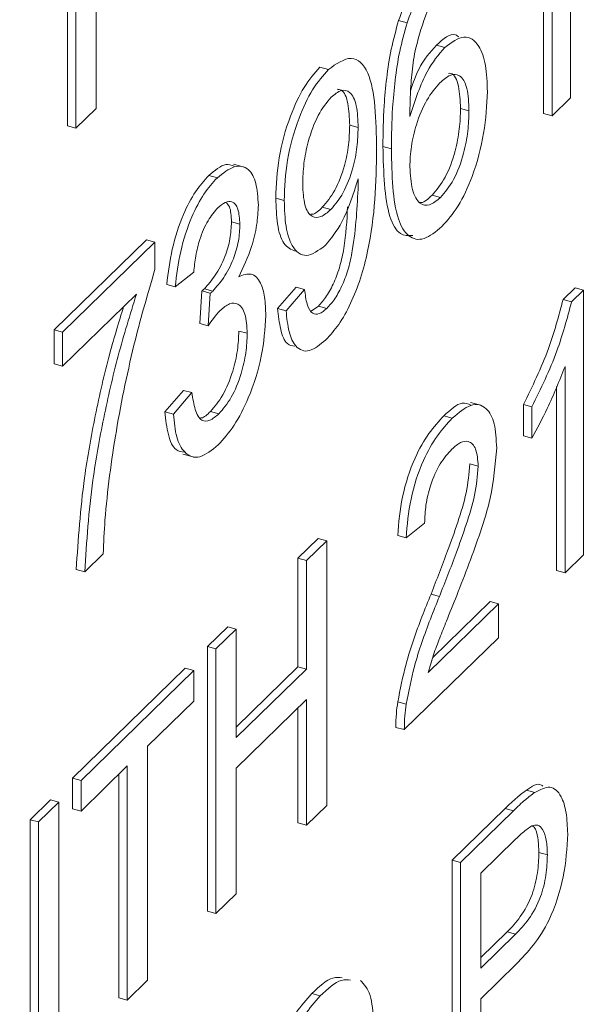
# Paper-space layout 'Sheet1' of a CAD drawing. Header units: millimetres. Extents: x 0 to 864, y 0 to 559.
# Tile 59 of 79: x 651.88 to 654.13, y 467.72 to 471.65. Entities that reach past the tile are written whole.
import ezdxf

# ---------------------------------------------------------------- set-up
doc = ezdxf.new("R2010")
doc.units = ezdxf.units.MM

psp = doc.layouts.new('Sheet1')

# ---------------------------------------------------------------- linework, layer by layer
at = {"color": 7, "linetype": 'Continuous', "lineweight": 15}
for p, q in [((654.0773, 472.3963), (654.0773, 471.3403)), ((652.1845, 472.2319), (652.1845, 471.2978)), ((652.1034, 471.2187), (652.1034, 472.1528)), ((652.0697, 471.2278), (652.0697, 472.1199)), ((654.0036, 471.2683), (654.0036, 472.0912)), ((653.9699, 471.2775), (653.9699, 472.0117)), ((653.425, 471.6396), (653.3913, 471.6488)), ((653.5757, 471.5412), (653.542, 471.5503)), ((653.111, 471.4531), (653.0773, 471.4623)), ((654.0773, 471.3403), (654.0036, 471.2683)), ((652.1845, 471.2978), (652.1034, 471.2187)), ((653.6719, 471.2881), (653.6382, 471.2973)), ((654.0036, 471.2683), (653.9699, 471.2775)), ((653.2296, 471.2214), (653.1959, 471.2305)), ((652.1034, 471.2187), (652.0697, 471.2278)), ((653.3623, 471.1368), (653.3286, 471.146)), ((652.7745, 471.0636), (652.7323, 471.075)), ((652.668, 471.0208), (652.6343, 471.03)), ((652.9348, 470.9306), (652.9011, 470.9398)), ((653.5582, 470.942), (653.5245, 470.9511)), ((653.1204, 470.8937), (653.0867, 470.9029)), ((652.7579, 470.8356), (652.7242, 470.8448)), ((652.0166, 470.4134), (652.3851, 470.7732)), ((652.0502, 470.4043), (652.4188, 470.764)), ((652.4188, 470.764), (652.3851, 470.7732)), ((652.4188, 470.764), (652.4188, 470.6544)), ((652.5736, 470.6443), (652.4999, 470.5859)), ((652.4999, 470.5859), (652.4662, 470.5951)), ((652.5982, 470.4396), (652.6058, 470.5689)), ((652.6395, 470.5597), (652.6058, 470.5689)), ((652.6501, 470.5686), (652.6164, 470.5777)), ((652.9085, 470.4987), (652.9822, 470.5842)), ((652.9421, 470.4896), (653.0159, 470.5751)), ((653.0159, 470.5751), (652.9822, 470.5842)), ((654.0477, 470.5351), (654.0952, 470.5814)), ((654.0814, 470.526), (654.1289, 470.5723)), ((654.1289, 470.5723), (654.0952, 470.5814)), ((654.1289, 470.5723), (654.1289, 469.5163)), ((652.3451, 470.5567), (652.0502, 470.2689)), ((652.6319, 470.4304), (652.6395, 470.5597)), ((654.0814, 470.526), (654.0477, 470.5351)), ((652.9421, 470.4896), (652.9085, 470.4987)), ((653.0429, 470.4889), (653.0711, 470.5085)), ((653.1048, 470.4994), (653.0711, 470.5085)), ((652.0166, 470.2781), (652.0166, 470.4134)), ((652.0502, 470.4043), (652.0166, 470.4134)), ((652.0502, 470.2689), (652.0502, 470.4043)), ((652.6319, 470.4304), (652.5982, 470.4396)), ((652.7874, 470.4001), (652.7537, 470.4092)), ((652.0502, 470.2689), (652.0166, 470.2781)), ((654.0552, 469.4444), (654.0552, 470.2672)), ((652.4588, 470.087), (652.5325, 470.1724)), ((652.5662, 470.1633), (652.5325, 470.1724)), ((654.0215, 469.4535), (654.0215, 470.1877)), ((652.4925, 470.0778), (652.5662, 470.1633)), ((653.7196, 470.1127), (653.6775, 470.1241)), ((653.8888, 469.9912), (653.8888, 470.116)), ((653.9225, 470.1068), (653.8888, 470.116)), ((653.9225, 469.982), (653.9225, 470.1068)), ((652.4925, 470.0778), (652.4588, 470.087)), ((652.674, 470.079), (652.6403, 470.0881)), ((653.6055, 470.0615), (653.5718, 470.0706)), ((653.9225, 469.982), (653.8888, 469.9912)), ((652.5297, 469.9184), (652.5719, 469.9069)), ((653.7087, 469.8694), (653.675, 469.8786)), ((653.495, 469.6422), (653.4213, 469.5838)), ((652.9895, 469.5023), (653.0706, 469.5814)), ((653.1043, 469.5723), (653.0706, 469.5814)), ((653.4213, 469.5838), (653.3876, 469.5929)), ((653.0232, 469.4931), (653.1043, 469.5723)), ((653.1043, 469.5723), (653.1043, 468.5163)), ((652.2124, 469.5201), (652.1387, 469.4482)), ((652.9895, 469.0691), (652.9895, 469.5023)), ((653.0232, 469.4931), (652.9895, 469.5023)), ((654.1289, 469.5163), (654.0552, 469.4444)), ((653.0232, 469.0599), (653.0232, 469.4931)), ((652.1387, 469.4482), (652.105, 469.4573)), ((654.0552, 469.4444), (654.0215, 469.4535)), ((653.5542, 469.3503), (653.5205, 469.3595)), ((653.5086, 469.0462), (653.7898, 469.3207)), ((653.5272, 469.1065), (653.7561, 469.3299)), ((653.7898, 469.3207), (653.7561, 469.3299)), ((653.7898, 469.3207), (653.7898, 469.1854)), ((652.6284, 469.1498), (652.7094, 469.2289)), ((652.7431, 469.2197), (652.7094, 469.2289)), ((652.662, 469.1406), (652.7431, 469.2197)), ((652.7431, 469.2197), (652.7431, 468.7865)), ((653.7898, 469.1854), (653.4139, 468.8185)), ((652.6284, 468.0938), (652.6284, 469.1498)), ((652.662, 469.1406), (652.6284, 469.1498)), ((652.662, 468.0846), (652.662, 469.1406)), ((652.7431, 468.8286), (652.9895, 469.0691)), ((653.0232, 469.0599), (652.9895, 469.0691)), ((652.0903, 468.6246), (652.5399, 469.0634)), ((652.124, 468.6154), (652.5736, 469.0543)), ((652.5736, 469.0543), (652.5399, 469.0634)), ((652.5736, 469.0543), (652.5736, 468.9324)), ((652.7431, 468.7865), (653.0232, 469.0599)), ((652.5736, 468.9324), (652.3893, 468.7526)), ((653.0232, 468.9381), (652.7431, 468.6647)), ((653.0232, 468.4371), (653.0232, 468.9381)), ((653.4216, 468.9199), (653.3879, 468.9291)), ((652.9895, 468.4463), (652.9895, 468.9052)), ((653.4139, 468.8185), (653.3802, 468.8276)), ((652.3893, 468.7526), (652.3893, 467.8184)), ((652.3082, 468.6734), (652.124, 468.4936)), ((652.2745, 467.7485), (652.2745, 468.6405)), ((652.3082, 467.7393), (652.3082, 468.6734)), ((652.7431, 468.6647), (652.7431, 468.1638)), ((652.0903, 468.5027), (652.0903, 468.6246)), ((652.124, 468.6154), (652.0903, 468.6246)), ((652.124, 468.4936), (652.124, 468.6154)), ((653.9346, 468.5678), (653.9009, 468.577)), ((651.9207, 468.4591), (652.0018, 468.5382)), ((651.9544, 468.4499), (652.0355, 468.5291)), ((652.0355, 468.5291), (652.0018, 468.5382)), ((652.0355, 468.5291), (652.0355, 467.4731)), ((652.124, 468.4936), (652.0903, 468.5027)), ((653.1043, 468.5163), (653.0232, 468.4371)), ((653.6045, 468.2976), (653.8157, 468.5037)), ((653.6382, 468.2884), (653.8494, 468.4946)), ((653.8494, 468.4946), (653.8157, 468.5037)), ((651.9207, 467.4031), (651.9207, 468.4591)), ((651.9544, 468.4499), (651.9207, 468.4591)), ((651.9544, 467.394), (651.9544, 468.4499)), ((653.0232, 468.4371), (652.9895, 468.4463)), ((653.8565, 468.3797), (653.7193, 468.2457)), ((653.9846, 468.3188), (653.9509, 468.3279)), ((653.6045, 467.2416), (653.6045, 468.2976)), ((653.6382, 468.2884), (653.6045, 468.2976)), ((653.6382, 467.2324), (653.6382, 468.2884)), ((653.7193, 468.2457), (653.7193, 467.8666)), ((652.7431, 468.1638), (652.662, 468.0846)), ((652.662, 468.0846), (652.6284, 468.0938)), ((653.7193, 467.9087), (653.8242, 468.0111)), ((653.8579, 468.002), (653.8242, 468.0111)), ((653.7193, 467.8666), (653.8579, 468.002)), ((653.8601, 467.8823), (653.7193, 467.7448)), ((652.3893, 467.8184), (652.3082, 467.7393)), ((652.3082, 467.7393), (652.2745, 467.7485)), ((653.0785, 467.7557), (653.0449, 467.7649)), ((653.7193, 467.7448), (653.7193, 467.3116))]:
    psp.add_line(p, q, dxfattribs=at)
for points, knots in [([(642.0256, 451.5942), (642.239, 451.713), (643.0887, 452.186), (644.5543, 453.7264), (645.9078, 455.9719), (646.5441, 457.6615), (646.9743, 458.4913), (647.2605, 458.8883), (647.6288, 459.2354), (648.143, 459.5635), (649.2646, 460.0328), (650.9531, 460.6843), (652.6334, 461.7166), (653.9173, 462.7901), (654.9843, 464.0662), (655.7349, 465.3051), (656.2556, 466.3779), (656.6782, 467.3806), (657.0357, 468.1865), (657.3967, 468.7795), (657.8419, 469.2183), (658.5531, 469.6435), (660.0371, 470.1927), (662.0733, 471.1288), (663.7038, 472.3719), (665.1659, 473.8902), (666.423, 476.0871), (667.0502, 477.7694), (667.4788, 478.5318), (667.7142, 478.8441), (668.0692, 479.1917), (668.5457, 479.4973), (669.7051, 479.9912), (671.4287, 480.6472), (673.175, 481.7347), (674.7037, 483.0655), (676.1514, 485.0248), (676.9439, 486.9144), (677.4188, 488.0049), (677.7318, 488.5636), (678.0178, 488.9183), (678.3346, 489.1868), (678.7005, 489.4248), (679.3397, 489.7338), (680.7086, 490.252), (682.3035, 490.9815), (683.66, 491.949), (684.5564, 492.7064), (685.0633, 493.3612), (685.3272, 493.702)], [0, 0, 0, 0, 0.009746, 0.038793, 0.074621, 0.111573, 0.124883, 0.140294, 0.150119, 0.166909, 0.188676, 0.22606, 0.244549, 0.264849, 0.287816, 0.306028, 0.321437, 0.338455, 0.358185, 0.373869, 0.392986, 0.408181, 0.441295, 0.479371, 0.497546, 0.518012, 0.556514, 0.594232, 0.607837, 0.619386, 0.627331, 0.646863, 0.667064, 0.7047, 0.727002, 0.746028, 0.779087, 0.81725, 0.833444, 0.848166, 0.863018, 0.872806, 0.880797, 0.898872, 0.920185, 0.957278, 0.968689, 0.983703, 1, 1, 1, 1]), ([(653.3913, 471.6488), (653.4149, 471.7111), (653.4572, 471.8227), (653.5136, 471.885), (653.5386, 471.9125)], [0, 0, 0, 0, 0.55838, 1, 1, 1, 1]), ([(653.425, 471.6396), (653.4486, 471.702), (653.4909, 471.8136), (653.5473, 471.8758), (653.5723, 471.9033)], [0, 0, 0, 0, 0.55838, 1, 1, 1, 1]), ([(659.869, 471.7453), (659.851, 471.7347), (659.0788, 471.2824), (658.0396, 471.0533), (657.0193, 470.4648), (656.4827, 470.0025), (656.0434, 469.4375), (655.6724, 468.7186), (655.276, 467.784), (654.7733, 466.6427), (654.1523, 465.4525), (653.5856, 464.8061), (653.3947, 464.5884)], [0, 0, 0, 0, 0.005158, 0.221335, 0.330098, 0.402212, 0.485393, 0.588893, 0.669103, 0.798109, 0.931982, 1, 1, 1, 1]), ([(653.5047, 471.6842), (653.4879, 471.636), (653.4603, 471.5564), (653.4435, 471.4425), (653.4372, 471.3521), (653.4364, 471.2945), (653.436, 471.2656)], [0, 0, 0, 0, 0.338459, 0.558639, 0.779283, 1, 1, 1, 1]), ([(653.3286, 471.146), (653.3293, 471.1995), (653.3305, 471.2876), (653.3426, 471.4183), (653.3594, 471.5333), (653.3807, 471.6103), (653.3913, 471.6488)], [0, 0, 0, 0, 0.340205, 0.560345, 0.780333, 1, 1, 1, 1]), ([(653.3623, 471.1368), (653.363, 471.1903), (653.3642, 471.2784), (653.3763, 471.4092), (653.3931, 471.5242), (653.4143, 471.6012), (653.425, 471.6396)], [0, 0, 0, 0, 0.340205, 0.560345, 0.780333, 1, 1, 1, 1]), ([(653.542, 471.5503), (653.5697, 471.5745), (653.6038, 471.6042), (653.6273, 471.586), (653.6317, 471.5826)], [0, 0, 0, 0, 0.81192, 1, 1, 1, 1]), ([(653.5757, 471.5412), (653.6021, 471.5605), (653.6549, 471.599), (653.7112, 471.5579), (653.7415, 471.4746), (653.7442, 471.4011), (653.7456, 471.3643)], [0, 0, 0, 0, 0.2791407, 0.5588147, 0.7791703, 1, 1, 1, 1]), ([(653.4394, 471.3706), (653.4494, 471.3996), (653.4766, 471.4782), (653.5167, 471.5224), (653.542, 471.5503)], [0, 0, 0, 0, 0.369158, 1, 1, 1, 1]), ([(653.436, 471.2656), (653.4571, 471.3301), (653.4948, 471.4456), (653.5509, 471.5119), (653.5757, 471.5412)], [0, 0, 0, 0, 0.558625, 1, 1, 1, 1]), ([(653.111, 471.4531), (653.1427, 471.4754), (653.2062, 471.5198), (653.2981, 471.4275), (653.3013, 471.2516), (653.3033, 471.1342)], [0, 0, 0, 0, 0.24993, 0.499871, 1, 1, 1, 1]), ([(652.9011, 470.9398), (652.9032, 470.9922), (652.9075, 471.0968), (652.9526, 471.2591), (653.0129, 471.3891), (653.0558, 471.4379), (653.0773, 471.4623)], [0, 0, 0, 0, 0.280325, 0.559593, 0.779672, 1, 1, 1, 1]), ([(652.9348, 470.9306), (652.9369, 470.983), (652.9412, 471.0876), (652.9863, 471.25), (653.0466, 471.38), (653.0895, 471.4287), (653.111, 471.4531)], [0, 0, 0, 0, 0.280325, 0.559593, 0.779672, 1, 1, 1, 1]), ([(653.6719, 471.2881), (653.6706, 471.3199), (653.6681, 471.3832), (653.6388, 471.4337), (653.5976, 471.4356), (653.5694, 471.4115), (653.5553, 471.3994)], [0, 0, 0, 0, 0.2804558, 0.5593637, 0.7793112, 1, 1, 1, 1]), ([(653.6382, 471.2973), (653.6367, 471.3283), (653.6339, 471.3902), (653.6124, 471.4385), (653.5931, 471.4376), (653.5896, 471.4374)], [0, 0, 0, 0, 0.451756, 0.901019, 1, 1, 1, 1]), ([(653.5553, 471.3994), (653.5377, 471.3787), (653.5024, 471.3373), (653.4621, 471.2404), (653.439, 471.1443), (653.437, 471.0914), (653.436, 471.0649)], [0, 0, 0, 0, 0.27974, 0.559339, 0.779412, 1, 1, 1, 1]), ([(653.2296, 471.2214), (653.2285, 471.252), (653.2263, 471.313), (653.2006, 471.3657), (653.1629, 471.3757), (653.1358, 471.3534), (653.1223, 471.3423)], [0, 0, 0, 0, 0.280637, 0.560009, 0.779799, 1, 1, 1, 1]), ([(653.1959, 471.2305), (653.1947, 471.2606), (653.1922, 471.3206), (653.1719, 471.3717), (653.1517, 471.3734), (653.1462, 471.3739)], [0, 0, 0, 0, 0.423751, 0.845591, 1, 1, 1, 1]), ([(653.7456, 471.3643), (653.7427, 471.3101), (653.7369, 471.2018), (653.6925, 471.0346), (653.63, 470.901), (653.5859, 470.8508), (653.5638, 470.8256)], [0, 0, 0, 0, 0.28023, 0.559761, 0.779759, 1, 1, 1, 1]), ([(653.1223, 471.3423), (653.1042, 471.3206), (653.068, 471.2771), (653.0304, 471.1726), (653.011, 471.0758), (653.0093, 471.0222), (653.0085, 470.9954)], [0, 0, 0, 0, 0.279251, 0.55862, 0.779109, 1, 1, 1, 1]), ([(653.5245, 470.9511), (653.5426, 470.9726), (653.5789, 471.0155), (653.6174, 471.1199), (653.6358, 471.2169), (653.6374, 471.2705), (653.6382, 471.2973)], [0, 0, 0, 0, 0.279489, 0.558551, 0.778978, 1, 1, 1, 1]), ([(653.5582, 470.942), (653.5763, 470.9634), (653.6126, 471.0064), (653.6511, 471.1107), (653.6695, 471.2078), (653.6711, 471.2613), (653.6719, 471.2881)], [0, 0, 0, 0, 0.279489, 0.558551, 0.778978, 1, 1, 1, 1]), ([(653.0867, 470.9029), (653.1039, 470.9232), (653.1383, 470.9637), (653.1758, 471.0617), (653.1937, 471.1542), (653.1952, 471.2051), (653.1959, 471.2305)], [0, 0, 0, 0, 0.279527, 0.558695, 0.779028, 1, 1, 1, 1]), ([(653.1204, 470.8937), (653.1376, 470.914), (653.172, 470.9545), (653.2095, 471.0525), (653.2274, 471.145), (653.2289, 471.1959), (653.2296, 471.2214)], [0, 0, 0, 0, 0.279527, 0.558695, 0.779028, 1, 1, 1, 1]), ([(653.3033, 471.1342), (653.3008, 471.0018), (653.2976, 470.8359), (653.2409, 470.6188), (653.2012, 470.5175), (653.1529, 470.4308), (653.1183, 470.3928), (653.101, 470.3738)], [0, 0, 0, 0, 0.498581, 0.624014, 0.749327, 0.874611, 1, 1, 1, 1]), ([(653.4473, 470.7898), (653.4299, 470.7896), (653.3911, 470.7892), (653.3346, 470.8954), (653.3311, 471.0426), (653.3286, 471.146)], [0, 0, 0, 0, 0.193552, 0.433874, 1, 1, 1, 1]), ([(653.5638, 470.8256), (653.5396, 470.8059), (653.4912, 470.7666), (653.4283, 470.7796), (653.3677, 470.8832), (653.3645, 471.0322), (653.3623, 471.1368)], [0, 0, 0, 0, 0.186919, 0.373549, 0.560232, 1, 1, 1, 1]), ([(652.6343, 471.03), (652.6577, 471.0501), (652.6946, 471.0819), (652.7238, 471.0706), (652.7346, 471.0664)], [0, 0, 0, 0, 0.63263, 1, 1, 1, 1]), ([(652.668, 471.0208), (652.6909, 471.0388), (652.7364, 471.0749), (652.7918, 471.0639), (652.8253, 471.0046), (652.8295, 470.9428), (652.8316, 470.912)], [0, 0, 0, 0, 0.280184, 0.559855, 0.78, 1, 1, 1, 1]), ([(653.436, 471.0649), (653.4382, 471.0326), (653.4425, 470.9682), (653.4721, 470.9142), (653.5138, 470.9056), (653.5434, 470.9298), (653.5582, 470.942)], [0, 0, 0, 0, 0.280082, 0.55977, 0.779688, 1, 1, 1, 1]), ([(652.4662, 470.5951), (652.4719, 470.6417), (652.4832, 470.7347), (652.5265, 470.8685), (652.5802, 470.9703), (652.6163, 471.0101), (652.6343, 471.03)], [0, 0, 0, 0, 0.280253, 0.559523, 0.779592, 1, 1, 1, 1]), ([(652.4999, 470.5859), (652.5056, 470.6325), (652.5169, 470.7255), (652.5602, 470.8593), (652.6139, 470.9611), (652.65, 471.0009), (652.668, 471.0208)], [0, 0, 0, 0, 0.280253, 0.559523, 0.779592, 1, 1, 1, 1]), ([(653.0085, 470.9954), (653.01, 470.9657), (653.0129, 470.9063), (653.0418, 470.8618), (653.0805, 470.8598), (653.1071, 470.8824), (653.1204, 470.8937)], [0, 0, 0, 0, 0.280188, 0.5594, 0.779397, 1, 1, 1, 1]), ([(653.2296, 471.0164), (653.21, 470.9544), (653.175, 470.8435), (653.1216, 470.7786), (653.098, 470.75)], [0, 0, 0, 0, 0.559107, 1, 1, 1, 1]), ([(653.23, 470.9909), (653.2299, 470.9957), (653.2298, 471.0042), (653.2297, 471.0127), (653.2296, 471.0164)], [0, 0, 0, 0, 0.559998, 1, 1, 1, 1]), ([(653.1048, 470.4994), (653.1159, 470.5117), (653.138, 470.5364), (653.1683, 470.5935), (653.1927, 470.6601), (653.221, 470.7991), (653.226, 470.9057), (653.23, 470.9909)], [0, 0, 0, 0, 0.125207, 0.25031, 0.375339, 0.50062, 1, 1, 1, 1]), ([(652.7579, 470.8356), (652.7564, 470.8574), (652.7536, 470.901), (652.7293, 470.9278), (652.7, 470.9264), (652.6802, 470.9096), (652.6703, 470.9012)], [0, 0, 0, 0, 0.27946, 0.558952, 0.779255, 1, 1, 1, 1]), ([(652.7242, 470.8448), (652.7232, 470.8676), (652.7215, 470.9049), (652.7068, 470.9176), (652.7011, 470.9225)], [0, 0, 0, 0, 0.613039, 1, 1, 1, 1]), ([(652.9789, 470.7278), (652.9623, 470.7348), (652.9294, 470.7486), (652.9049, 470.8324), (652.9024, 470.904), (652.9011, 470.9398)], [0, 0, 0, 0, 0.337729, 0.668508, 1, 1, 1, 1]), ([(653.098, 470.75), (653.0721, 470.7313), (653.0204, 470.6939), (652.9662, 470.7374), (652.9383, 470.8222), (652.936, 470.8945), (652.9348, 470.9306)], [0, 0, 0, 0, 0.279046, 0.558554, 0.779039, 1, 1, 1, 1]), ([(653.4753, 470.9231), (653.4772, 470.9226), (653.4915, 470.9194), (653.5092, 470.9364), (653.5245, 470.9511)], [0, 0, 0, 0, 0.135414, 1, 1, 1, 1]), ([(652.6703, 470.9012), (652.6568, 470.8857), (652.6297, 470.8548), (652.5979, 470.7812), (652.5803, 470.7081), (652.5758, 470.6656), (652.5736, 470.6443)], [0, 0, 0, 0, 0.2800014, 0.5591308, 0.7793201, 1, 1, 1, 1]), ([(652.8316, 470.912), (652.8303, 470.8856), (652.8277, 470.8328), (652.8027, 470.7275), (652.7719, 470.6645), (652.7531, 470.626)], [0, 0, 0, 0, 0.280496, 0.561003, 1, 1, 1, 1]), ([(653.0414, 470.8751), (653.0434, 470.8749), (653.0569, 470.8736), (653.073, 470.8894), (653.0867, 470.9029)], [0, 0, 0, 0, 0.149905, 1, 1, 1, 1]), ([(653.0711, 470.5085), (653.0822, 470.5209), (653.1043, 470.5456), (653.1346, 470.6027), (653.1589, 470.6692), (653.1809, 470.7747), (653.1848, 470.8503), (653.1876, 470.9045)], [0, 0, 0, 0, 0.153163, 0.306198, 0.459142, 0.612396, 1, 1, 1, 1]), ([(652.6164, 470.5777), (652.6309, 470.5943), (652.6601, 470.6276), (652.6976, 470.6979), (652.7215, 470.7784), (652.7233, 470.8226), (652.7242, 470.8448)], [0, 0, 0, 0, 0.28068, 0.560951, 0.780057, 1, 1, 1, 1]), ([(652.6501, 470.5686), (652.6646, 470.5852), (652.6938, 470.6184), (652.7313, 470.6887), (652.7552, 470.7692), (652.757, 470.8134), (652.7579, 470.8356)], [0, 0, 0, 0, 0.28068, 0.560951, 0.780057, 1, 1, 1, 1]), ([(652.4188, 470.6544), (652.3916, 470.5616), (652.3467, 470.4087), (652.2986, 470.193), (652.2634, 470.011), (652.2464, 469.8917), (652.2379, 469.832)], [0, 0, 0, 0, 0.339728, 0.559827, 0.779922, 1, 1, 1, 1]), ([(652.7531, 470.626), (652.7705, 470.6325), (652.8051, 470.6454), (652.8406, 470.6094), (652.8587, 470.5472), (652.8603, 470.4964), (652.8611, 470.4709)], [0, 0, 0, 0, 0.279807, 0.559185, 0.779408, 1, 1, 1, 1]), ([(652.6058, 470.5689), (652.6077, 470.5704), (652.6113, 470.5731), (652.6148, 470.5763), (652.6164, 470.5777)], [0, 0, 0, 0, 0.560003, 1, 1, 1, 1]), ([(652.6395, 470.5597), (652.6414, 470.5612), (652.645, 470.564), (652.6485, 470.5672), (652.6501, 470.5686)], [0, 0, 0, 0, 0.560003, 1, 1, 1, 1]), ([(653.0159, 470.5751), (653.0186, 470.5545), (653.0241, 470.5134), (653.0443, 470.4757), (653.0742, 470.4739), (653.0946, 470.4909), (653.1048, 470.4994)], [0, 0, 0, 0, 0.2807276, 0.5598101, 0.779704, 1, 1, 1, 1]), ([(652.1387, 469.4482), (652.1467, 469.5687), (652.1598, 469.7673), (652.2127, 470.0614), (652.2696, 470.3116), (652.3199, 470.475), (652.3451, 470.5567)], [0, 0, 0, 0, 0.339548, 0.559723, 0.779921, 1, 1, 1, 1]), ([(652.7874, 470.4001), (652.7857, 470.4278), (652.7825, 470.4832), (652.7535, 470.521), (652.7171, 470.5228), (652.6921, 470.5019), (652.6796, 470.4914)], [0, 0, 0, 0, 0.279747, 0.559171, 0.779444, 1, 1, 1, 1]), ([(653.8888, 470.116), (653.9247, 470.1883), (653.9887, 470.3172), (654.0297, 470.4686), (654.0477, 470.5351)], [0, 0, 0, 0, 0.560427, 1, 1, 1, 1]), ([(653.9225, 470.1068), (653.9584, 470.1791), (654.0224, 470.308), (654.0634, 470.4594), (654.0814, 470.526)], [0, 0, 0, 0, 0.560427, 1, 1, 1, 1]), ([(652.105, 469.4573), (652.1129, 469.5778), (652.126, 469.7765), (652.1791, 470.0706), (652.231, 470.3009), (652.275, 470.4447), (652.294, 470.5068)], [0, 0, 0, 0, 0.358476, 0.590923, 0.823396, 1, 1, 1, 1]), ([(652.6796, 470.4914), (652.6705, 470.4813), (652.6544, 470.4634), (652.6388, 470.4405), (652.6319, 470.4304)], [0, 0, 0, 0, 0.559772, 1, 1, 1, 1]), ([(652.9773, 470.3487), (652.9667, 470.3503), (652.9409, 470.3541), (652.9181, 470.4132), (652.9117, 470.4702), (652.9085, 470.4987)], [0, 0, 0, 0, 0.259462, 0.629328, 1, 1, 1, 1]), ([(653.101, 470.3738), (653.0784, 470.3553), (653.0333, 470.3184), (652.9809, 470.3386), (652.9514, 470.4027), (652.9452, 470.4606), (652.9421, 470.4896)], [0, 0, 0, 0, 0.279963, 0.558965, 0.779242, 1, 1, 1, 1]), ([(652.8611, 470.4709), (652.8577, 470.4174), (652.851, 470.3102), (652.7987, 470.1495), (652.7359, 470.0261), (652.6929, 469.9784), (652.6714, 469.9545)], [0, 0, 0, 0, 0.279401, 0.559064, 0.779378, 1, 1, 1, 1]), ([(652.6403, 470.0881), (652.6573, 470.1077), (652.6913, 470.1466), (652.7293, 470.2411), (652.7506, 470.3329), (652.7527, 470.3838), (652.7537, 470.4092)], [0, 0, 0, 0, 0.279883, 0.558993, 0.779319, 1, 1, 1, 1]), ([(652.674, 470.079), (652.691, 470.0985), (652.725, 470.1375), (652.763, 470.2319), (652.7843, 470.3238), (652.7863, 470.3746), (652.7874, 470.4001)], [0, 0, 0, 0, 0.279883, 0.558993, 0.779319, 1, 1, 1, 1]), ([(654.0552, 470.2672), (654.0324, 470.2102), (653.9917, 470.1082), (653.9436, 470.0206), (653.9225, 469.982)], [0, 0, 0, 0, 0.559686, 1, 1, 1, 1]), ([(652.5662, 470.1633), (652.57, 470.1396), (652.5776, 470.0924), (652.6017, 470.0478), (652.6378, 470.048), (652.6619, 470.0686), (652.674, 470.079)], [0, 0, 0, 0, 0.280881, 0.560073, 0.779653, 1, 1, 1, 1]), ([(653.5718, 470.0706), (653.5975, 470.0944), (653.6372, 470.1312), (653.6683, 470.1183), (653.6793, 470.1137)], [0, 0, 0, 0, 0.647273, 1, 1, 1, 1]), ([(653.6055, 470.0615), (653.6306, 470.0828), (653.6807, 470.1253), (653.7406, 470.1106), (653.7771, 470.0458), (653.7807, 469.977), (653.7824, 469.9427)], [0, 0, 0, 0, 0.280482, 0.559644, 0.779749, 1, 1, 1, 1]), ([(652.5363, 469.9257), (652.5249, 469.9273), (652.4967, 469.9311), (652.469, 469.991), (652.4622, 470.055), (652.4588, 470.087)], [0, 0, 0, 0, 0.252934, 0.626216, 1, 1, 1, 1]), ([(652.6714, 469.9545), (652.6463, 469.9343), (652.5962, 469.8937), (652.5381, 469.9153), (652.5024, 469.9804), (652.4958, 470.0453), (652.4925, 470.0778)], [0, 0, 0, 0, 0.2799105, 0.5592491, 0.7794763, 1, 1, 1, 1]), ([(652.601, 470.0623), (652.6022, 470.0623), (652.6139, 470.0617), (652.6278, 470.0756), (652.6403, 470.0881)], [0, 0, 0, 0, 0.100526, 1, 1, 1, 1]), ([(653.3876, 469.5929), (653.3918, 469.644), (653.4003, 469.7457), (653.4497, 469.8975), (653.5114, 470.0056), (653.5517, 470.0489), (653.5718, 470.0706)], [0, 0, 0, 0, 0.2802352, 0.558893, 0.7791323, 1, 1, 1, 1]), ([(653.4213, 469.5838), (653.4255, 469.6348), (653.434, 469.7365), (653.4834, 469.8883), (653.5451, 469.9964), (653.5854, 470.0398), (653.6055, 470.0615)], [0, 0, 0, 0, 0.2802352, 0.558893, 0.7791323, 1, 1, 1, 1]), ([(653.6039, 469.9381), (653.588, 469.9204), (653.5563, 469.8851), (653.5181, 469.8003), (653.4977, 469.7135), (653.4959, 469.666), (653.495, 469.6422)], [0, 0, 0, 0, 0.28041, 0.559489, 0.779375, 1, 1, 1, 1]), ([(653.7087, 469.8694), (653.7068, 469.8945), (653.7029, 469.9448), (653.673, 469.9721), (653.6386, 469.9681), (653.6155, 469.9481), (653.6039, 469.9381)], [0, 0, 0, 0, 0.2790799, 0.5586119, 0.7790431, 1, 1, 1, 1]), ([(653.7824, 469.9427), (653.7767, 469.8761), (653.7672, 469.766), (653.7184, 469.6072), (653.6721, 469.4794), (653.6393, 469.3956), (653.6229, 469.3537)], [0, 0, 0, 0, 0.337612, 0.558226, 0.779083, 1, 1, 1, 1]), ([(653.5205, 469.3595), (653.543, 469.4167), (653.58, 469.5109), (653.6275, 469.6447), (653.6649, 469.7641), (653.6717, 469.8405), (653.675, 469.8786)], [0, 0, 0, 0, 0.3408933, 0.5614537, 0.7814562, 1, 1, 1, 1]), ([(653.5542, 469.3503), (653.5767, 469.4075), (653.6137, 469.5017), (653.6612, 469.6355), (653.6986, 469.755), (653.7054, 469.8314), (653.7087, 469.8694)], [0, 0, 0, 0, 0.3408933, 0.5614537, 0.7814562, 1, 1, 1, 1]), ([(652.2379, 469.832), (652.231, 469.7723), (652.2186, 469.6657), (652.2143, 469.5646), (652.2124, 469.5201)], [0, 0, 0, 0, 0.5599104, 1, 1, 1, 1]), ([(653.3879, 468.9291), (653.3977, 468.9795), (653.4137, 469.0627), (653.4499, 469.1764), (653.4839, 469.2694), (653.5083, 469.3294), (653.5205, 469.3595)], [0, 0, 0, 0, 0.339411, 0.559525, 0.779752, 1, 1, 1, 1]), ([(653.4216, 468.9199), (653.4313, 468.9704), (653.4474, 469.0536), (653.4836, 469.1672), (653.5176, 469.2602), (653.542, 469.3203), (653.5542, 469.3503)], [0, 0, 0, 0, 0.339411, 0.559525, 0.779752, 1, 1, 1, 1]), ([(653.6229, 469.3537), (653.6092, 469.3196), (653.5866, 469.2633), (653.5555, 469.1847), (653.5295, 469.1172), (653.5155, 469.0699), (653.5086, 469.0462)], [0, 0, 0, 0, 0.340038, 0.560063, 0.78009, 1, 1, 1, 1]), ([(653.3802, 468.8276), (653.3804, 468.8457), (653.3808, 468.878), (653.3857, 468.9135), (653.3879, 468.9291)], [0, 0, 0, 0, 0.559956, 1, 1, 1, 1]), ([(653.4139, 468.8185), (653.4141, 468.8365), (653.4145, 468.8689), (653.4194, 468.9043), (653.4216, 468.9199)], [0, 0, 0, 0, 0.559956, 1, 1, 1, 1]), ([(653.9009, 468.577), (653.923, 468.5923), (653.948, 468.6096), (653.9647, 468.5942), (653.9666, 468.5924)], [0, 0, 0, 0, 0.884022, 1, 1, 1, 1]), ([(653.8157, 468.5037), (653.8317, 468.5192), (653.8602, 468.5468), (653.8885, 468.5678), (653.9009, 468.577)], [0, 0, 0, 0, 0.560101, 1, 1, 1, 1]), ([(653.8494, 468.4946), (653.8654, 468.51), (653.8939, 468.5377), (653.9222, 468.5586), (653.9346, 468.5678)], [0, 0, 0, 0, 0.560101, 1, 1, 1, 1]), ([(653.9346, 468.5678), (653.9555, 468.5788), (653.9971, 468.6008), (654.0398, 468.5613), (654.0621, 468.4905), (654.0645, 468.4316), (654.0657, 468.4021)], [0, 0, 0, 0, 0.280013, 0.55891, 0.779396, 1, 1, 1, 1]), ([(653.9846, 468.3188), (653.9839, 468.3392), (653.9824, 468.3799), (653.9683, 468.4199), (653.948, 468.4409), (653.9312, 468.437), (653.9228, 468.435)], [0, 0, 0, 0, 0.280261, 0.560078, 0.78015, 1, 1, 1, 1]), ([(653.9228, 468.435), (653.9105, 468.4264), (653.8885, 468.4111), (653.8663, 468.3893), (653.8565, 468.3797)], [0, 0, 0, 0, 0.559585, 1, 1, 1, 1]), ([(654.0657, 468.4021), (654.0626, 468.3463), (654.0565, 468.235), (653.9832, 468.011), (653.9068, 467.9312), (653.8601, 467.8823)], [0, 0, 0, 0, 0.2807512, 0.5597085, 1, 1, 1, 1]), ([(653.9509, 468.3279), (653.9501, 468.348), (653.9484, 468.3882), (653.9379, 468.4247), (653.9273, 468.4332), (653.9248, 468.4352)], [0, 0, 0, 0, 0.435508, 0.870326, 1, 1, 1, 1]), ([(653.8242, 468.0111), (653.8418, 468.0295), (653.8769, 468.0659), (653.9241, 468.1502), (653.9481, 468.2488), (653.95, 468.3015), (653.9509, 468.3279)], [0, 0, 0, 0, 0.281401, 0.559753, 0.779356, 1, 1, 1, 1]), ([(653.8579, 468.002), (653.8755, 468.0203), (653.9106, 468.0568), (653.9578, 468.1411), (653.9818, 468.2396), (653.9837, 468.2923), (653.9846, 468.3188)], [0, 0, 0, 0, 0.281401, 0.559753, 0.779356, 1, 1, 1, 1]), ([(653.0449, 467.7649), (653.074, 467.7925), (653.1174, 467.8335), (653.154, 467.8291), (653.166, 467.8277)], [0, 0, 0, 0, 0.672914, 1, 1, 1, 1]), ([(653.0785, 467.7557), (653.1077, 467.7833), (653.1511, 467.8244), (653.1877, 467.82), (653.1997, 467.8185)], [0, 0, 0, 0, 0.672914, 1, 1, 1, 1]), ([(653.239, 467.8177), (653.2537, 467.8013), (653.2834, 467.7681), (653.2889, 467.6913), (653.2917, 467.6524)], [0, 0, 0, 0, 0.494033, 1, 1, 1, 1]), ([(652.8453, 467.2809), (652.8472, 467.3153), (652.851, 467.3842), (652.8797, 467.4975), (652.942, 467.6463), (653.0024, 467.716), (653.0449, 467.7649)], [0, 0, 0, 0, 0.187029, 0.374124, 0.56114, 1, 1, 1, 1]), ([(652.879, 467.2718), (652.8809, 467.3062), (652.8847, 467.375), (652.9134, 467.4884), (652.9757, 467.6372), (653.0361, 467.7069), (653.0785, 467.7557)], [0, 0, 0, 0, 0.187029, 0.374124, 0.56114, 1, 1, 1, 1])]:
    psp.add_open_spline(points, degree=3, knots=knots, dxfattribs=at)

doc.saveas('drawing.dxf')
